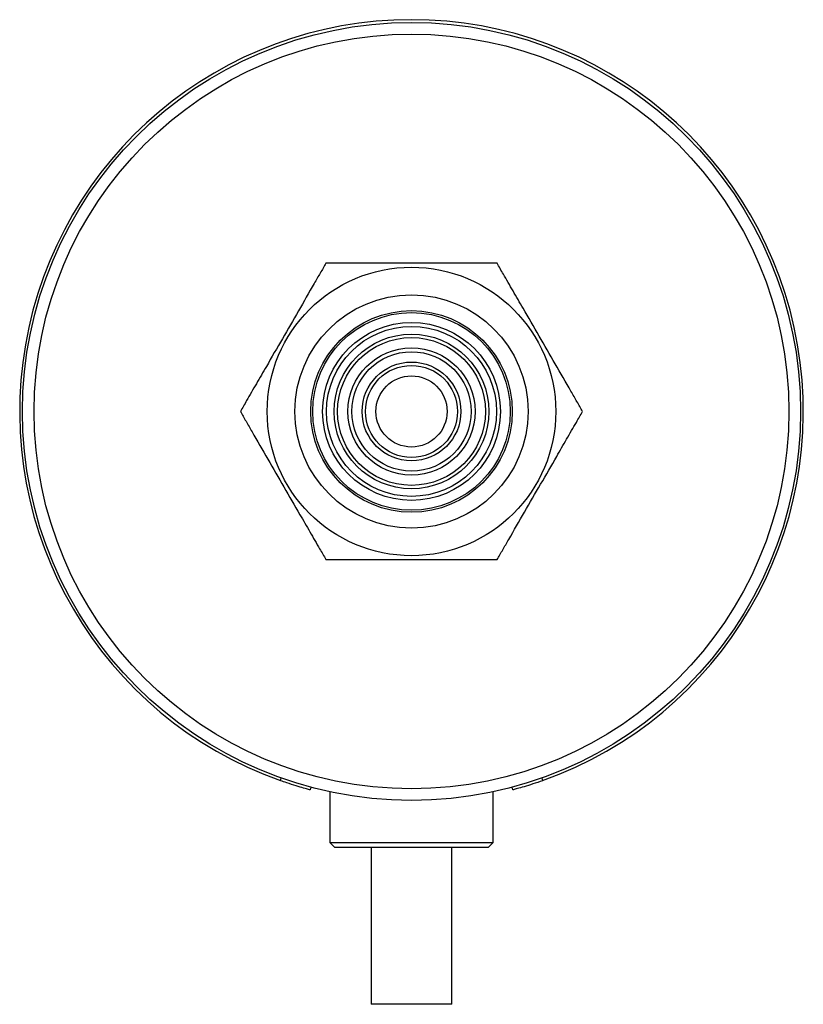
# Model space of a CAD drawing. Header units: inches. Extents: x 2.6 to 13.1, y 0.8 to 9.1.
# Tile 2 of 18: x 7.3 to 8.3, y 0.8 to 2.1. Entities that reach past the tile are written whole.
import ezdxf

# ---------------------------------------------------------------- set-up
doc = ezdxf.new("R2010")
doc.units = ezdxf.units.IN
doc.header["$MEASUREMENT"] = 0

msp = doc.modelspace()

# ---------------------------------------------------------------- linework, layer by layer
at = {"color": 7, "linetype": 'Continuous', "lineweight": 25}
for p, q in [((7.646, 1.0957), (7.6469, 1.0991)), ((7.9769, 1.0991), (7.9778, 1.0957)), ((7.6845, 1.0874), (7.6836, 1.084)), ((7.9402, 1.084), (7.9393, 1.0874)), ((7.7085, 1.0816), (7.7085, 1.0175)), ((7.9152, 1.0175), (7.9152, 1.0816)), ((7.7085, 1.0175), (7.7145, 1.0116)), ((7.7085, 1.0175), (7.9152, 1.0175)), ((7.7145, 1.0116), (7.9093, 1.0116)), ((7.7607, 1.0116), (7.7607, 0.8128)), ((7.8631, 0.8128), (7.8631, 1.0116)), ((7.9093, 1.0116), (7.9152, 1.0175)), ((7.8631, 0.8128), (7.7607, 0.8128))]:
    msp.add_line(p, q, dxfattribs=at)
for radius in [0.4921, 0.4774, 0.1825, 0.1475, 0.1275, 0.125, 0.1125, 0.1075, 0.0978, 0.0935, 0.0805, 0.0755, 0.0625, 0.0582, 0.045]:
    msp.add_circle((7.8119, 1.5628), radius, dxfattribs=at)
msp.add_arc((7.8119, 1.5628), 0.4956, 289.5561, 250.4439, dxfattribs=at)
for points, knots in [([(7.7036, 1.7503), (7.7013, 1.7462), (7.6965, 1.738), (7.6848, 1.7177), (7.6688, 1.6899), (7.6485, 1.6548), (7.6308, 1.6241), (7.6157, 1.5979), (7.6044, 1.5785), (7.598, 1.5673), (7.5954, 1.5628)], [0, 0, 0, 0, 0.07084, 0.141905, 0.325053, 0.509087, 0.693163, 0.807821, 0.92207, 1, 1, 1, 1]), ([(7.9201, 1.7503), (7.9199, 1.7503), (7.9152, 1.7503), (7.9055, 1.7503), (7.8829, 1.7503), (7.8515, 1.7503), (7.8148, 1.7503), (7.7809, 1.7503), (7.7499, 1.7503), (7.7239, 1.7503), (7.7088, 1.7503), (7.7037, 1.7503), (7.7036, 1.7503)], [0, 0, 0, 0, 0.004208, 0.07247, 0.140923, 0.320108, 0.499949, 0.640679, 0.781307, 0.920692, 0.99936, 1, 1, 1, 1]), ([(8.0284, 1.5628), (8.026, 1.5669), (8.0213, 1.5751), (8.0096, 1.5953), (7.9936, 1.6231), (7.9733, 1.6582), (7.9555, 1.689), (7.9404, 1.7152), (7.9292, 1.7346), (7.9228, 1.7457), (7.9201, 1.7503)], [0, 0, 0, 0, 0.07084, 0.141905, 0.325053, 0.509087, 0.693163, 0.807821, 0.92207, 1, 1, 1, 1]), ([(7.5954, 1.5628), (7.5978, 1.5587), (7.6025, 1.5505), (7.6142, 1.5302), (7.6302, 1.5024), (7.6505, 1.4673), (7.6682, 1.4366), (7.6834, 1.4104), (7.6946, 1.391), (7.701, 1.3798), (7.7036, 1.3753)], [0, 0, 0, 0, 0.07084, 0.141905, 0.325053, 0.509087, 0.693163, 0.807821, 0.92207, 1, 1, 1, 1]), ([(7.9201, 1.3753), (7.9225, 1.3794), (7.9272, 1.3876), (7.9389, 1.4078), (7.955, 1.4356), (7.9753, 1.4707), (7.993, 1.5015), (8.0081, 1.5277), (8.0193, 1.5471), (8.0258, 1.5582), (8.0284, 1.5628)], [0, 0, 0, 0, 0.07084, 0.141905, 0.325053, 0.509087, 0.693163, 0.807821, 0.92207, 1, 1, 1, 1]), ([(7.7036, 1.3753), (7.7039, 1.3753), (7.7086, 1.3753), (7.7183, 1.3753), (7.7409, 1.3753), (7.7723, 1.3753), (7.809, 1.3753), (7.8429, 1.3753), (7.8738, 1.3753), (7.8999, 1.3753), (7.915, 1.3753), (7.9201, 1.3753), (7.9201, 1.3753)], [0, 0, 0, 0, 0.004208, 0.07247, 0.140923, 0.320108, 0.499949, 0.640679, 0.781307, 0.920692, 0.99936, 1, 1, 1, 1]), ([(7.6836, 1.084), (7.6832, 1.0842), (7.6824, 1.0844), (7.6758, 1.0862), (7.6662, 1.089), (7.6557, 1.0924), (7.6488, 1.0948), (7.646, 1.0957)], [0, 0, 0, 0, 0.2145465, 0.4290945, 0.6435818, 0.8578333, 1, 1, 1, 1]), ([(7.9778, 1.0957), (7.9736, 1.0943), (7.9653, 1.0914), (7.954, 1.0879), (7.9454, 1.0855), (7.9408, 1.0842), (7.9404, 1.0841), (7.9402, 1.084)], [0, 0, 0, 0, 0.214503, 0.429026, 0.643197, 0.857523, 1, 1, 1, 1])]:
    msp.add_open_spline(points, degree=3, knots=knots, dxfattribs=at)

doc.saveas('drawing.dxf')
